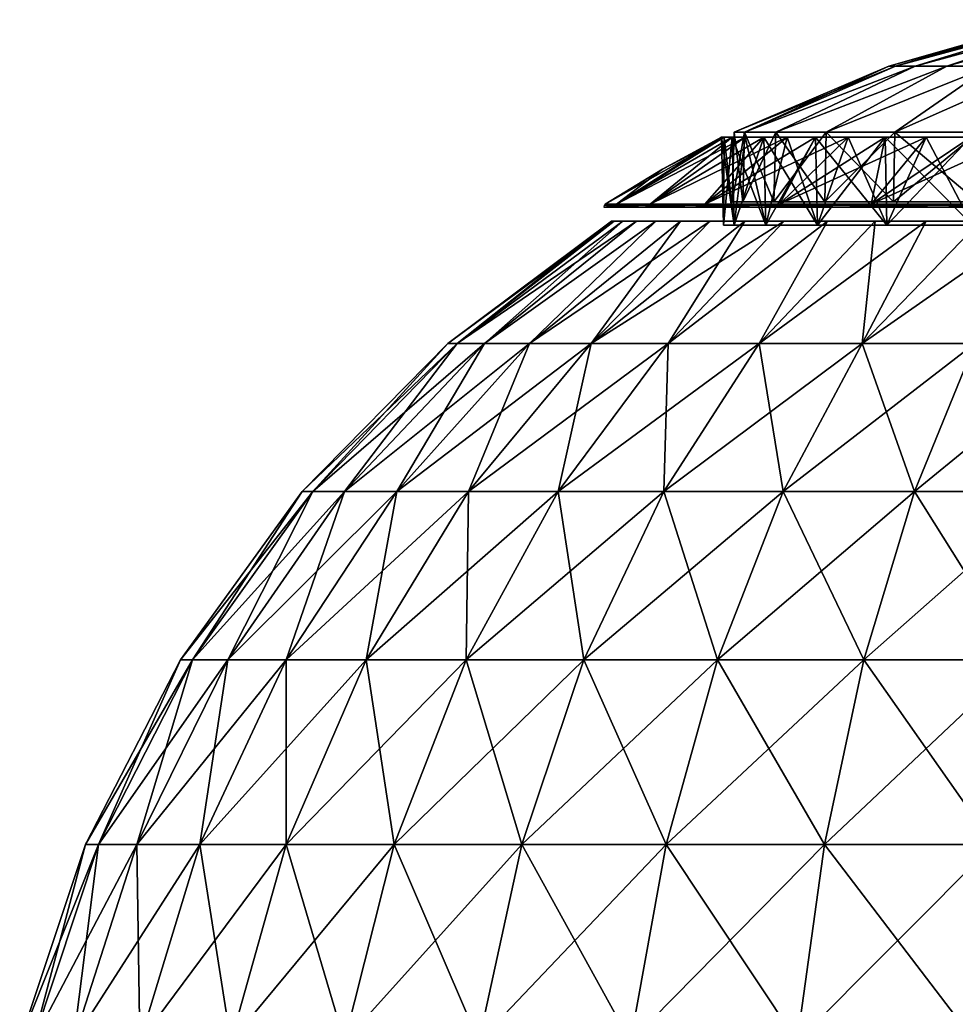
# Model space of a CAD drawing. Header units: millimetres. Extents: x -80 to 80, y -2005 to 66.
# Tile 15 of 23: x -78 to -23, y -1 to 56. Entities that reach past the tile are written whole.
import ezdxf

# ---------------------------------------------------------------- set-up
doc = ezdxf.new("R2010")
doc.units = ezdxf.units.MM
doc.header["$LTSCALE"] = 13.670324
for name, color, linetype in [('10', 7, 'CONTINUOUS'), ('11', 7, 'CONTINUOUS'), ('12', 7, 'CONTINUOUS'), ('13', 7, 'CONTINUOUS'), ('14', 7, 'CONTINUOUS'), ('5', 7, 'CONTINUOUS'), ('6', 7, 'CONTINUOUS'), ('7', 7, 'CONTINUOUS'), ('8', 7, 'CONTINUOUS'), ('9', 7, 'CONTINUOUS')]:
    doc.layers.add(name, color=color, linetype=linetype)

msp = doc.modelspace()

# ---------------------------------------------------------------- linework, layer by layer
at = {"layer": '10', "color": 5, "linetype": 'Continuous', "true_color": 0x0303ff}
for points in [[(-42.749, 45.729, 36.462), (-43.408, 45.729, 44), (-36.484, 49.63, 40.619), (-42.749, 45.729, 36.462)], [(-43.408, 45.729, 44), (-40.072, 47.762, 44), (-36.484, 49.63, 40.619), (-43.408, 45.729, 44)], [(-40.79, 45.729, 29.154), (-42.749, 45.729, 36.462), (-35.242, 49.63, 33.973), (-40.79, 45.729, 29.154)], [(-35.242, 49.63, 33.973), (-42.749, 45.729, 36.462), (-36.016, 49.63, 37.267), (-35.242, 49.63, 33.973)], [(-36.016, 49.63, 37.267), (-42.749, 45.729, 36.462), (-36.484, 49.63, 40.619), (-36.016, 49.63, 37.267)], [(-37.593, 45.729, 22.296), (-40.79, 45.729, 29.154), (-32.799, 49.63, 27.668), (-37.593, 45.729, 22.296)], [(-32.799, 49.63, 27.668), (-40.79, 45.729, 29.154), (-34.166, 49.63, 30.764), (-32.799, 49.63, 27.668)], [(-34.166, 49.63, 30.764), (-40.79, 45.729, 29.154), (-35.242, 49.63, 33.973), (-34.166, 49.63, 30.764)], [(-40.072, 47.762, 44), (-36.64, 49.63, 44), (-36.484, 49.63, 40.619), (-40.072, 47.762, 44)], [(-33.253, 45.729, 16.098), (-37.593, 45.729, 22.296), (-29.24, 49.63, 21.919), (-33.253, 45.729, 16.098)], [(-29.24, 49.63, 21.919), (-37.593, 45.729, 22.296), (-31.152, 49.63, 24.711), (-29.24, 49.63, 21.919)], [(-31.152, 49.63, 24.711), (-37.593, 45.729, 22.296), (-32.799, 49.63, 27.668), (-31.152, 49.63, 24.711)], [(-27.902, 45.729, 10.747), (-33.253, 45.729, 16.098), (-24.684, 49.63, 16.922), (-27.902, 45.729, 10.747)], [(-24.684, 49.63, 16.922), (-33.253, 45.729, 16.098), (-27.077, 49.63, 19.316), (-24.684, 49.63, 16.922)], [(-27.077, 49.63, 19.316), (-33.253, 45.729, 16.098), (-29.24, 49.63, 21.919), (-27.077, 49.63, 19.316)], [(-22.081, 49.63, 14.76), (-27.902, 45.729, 10.747), (-24.684, 49.63, 16.922), (-22.081, 49.63, 14.76)], [(-19.289, 49.63, 12.848), (-27.902, 45.729, 10.747), (-22.081, 49.63, 14.76), (-19.289, 49.63, 12.848)], [(-21.704, 45.729, 6.407), (-27.902, 45.729, 10.747), (-19.289, 49.63, 12.848), (-21.704, 45.729, 6.407)]]:
    msp.add_3dface(points, dxfattribs=at)
at = {"layer": '11', "color": 5, "linetype": 'Continuous', "true_color": 0x0303ff}
for points in [[(-43.5, 45.561, 44), (-42.839, 45.561, 51.554), (-43.476, 45.657, 44), (-43.5, 45.561, 44)], [(-43.408, 45.729, 44), (-43.476, 45.657, 44), (-42.883, 45.657, 51.156), (-43.408, 45.729, 44)], [(-43.476, 45.657, 44), (-42.839, 45.561, 51.554), (-42.883, 45.657, 51.156), (-43.476, 45.657, 44)], [(-42.749, 45.729, 51.538), (-43.408, 45.729, 44), (-42.883, 45.657, 51.156), (-42.749, 45.729, 51.538)], [(-42.749, 45.729, 51.538), (-42.883, 45.657, 51.156), (-41.12, 45.657, 58.116), (-42.749, 45.729, 51.538)], [(-42.883, 45.657, 51.156), (-42.839, 45.561, 51.554), (-41.12, 45.657, 58.116), (-42.883, 45.657, 51.156)], [(-42.839, 45.561, 51.554), (-40.877, 45.561, 58.878), (-41.12, 45.657, 58.116), (-42.839, 45.561, 51.554)], [(-40.79, 45.729, 58.846), (-42.749, 45.729, 51.538), (-41.12, 45.657, 58.116), (-40.79, 45.729, 58.846)], [(-40.79, 45.729, 58.846), (-41.12, 45.657, 58.116), (-38.236, 45.657, 64.692), (-40.79, 45.729, 58.846)], [(-41.12, 45.657, 58.116), (-40.877, 45.561, 58.878), (-38.236, 45.657, 64.692), (-41.12, 45.657, 58.116)], [(-40.877, 45.561, 58.878), (-37.672, 45.561, 65.75), (-38.236, 45.657, 64.692), (-40.877, 45.561, 58.878)], [(-37.593, 45.729, 65.704), (-40.79, 45.729, 58.846), (-38.236, 45.657, 64.692), (-37.593, 45.729, 65.704)], [(-37.593, 45.729, 65.704), (-38.236, 45.657, 64.692), (-34.308, 45.657, 70.703), (-37.593, 45.729, 65.704)], [(-38.236, 45.657, 64.692), (-37.672, 45.561, 65.75), (-34.308, 45.657, 70.703), (-38.236, 45.657, 64.692)], [(-37.672, 45.561, 65.75), (-33.323, 45.561, 71.961), (-34.308, 45.657, 70.703), (-37.672, 45.561, 65.75)], [(-33.253, 45.729, 71.902), (-37.593, 45.729, 65.704), (-34.308, 45.657, 70.703), (-33.253, 45.729, 71.902)], [(-33.253, 45.729, 71.902), (-34.308, 45.657, 70.703), (-29.445, 45.657, 75.986), (-33.253, 45.729, 71.902)], [(-34.308, 45.657, 70.703), (-33.323, 45.561, 71.961), (-29.445, 45.657, 75.986), (-34.308, 45.657, 70.703)], [(-33.323, 45.561, 71.961), (-27.961, 45.561, 77.323), (-29.445, 45.657, 75.986), (-33.323, 45.561, 71.961)], [(-27.902, 45.729, 77.253), (-33.253, 45.729, 71.902), (-29.445, 45.657, 75.986), (-27.902, 45.729, 77.253)], [(-27.902, 45.729, 77.253), (-29.445, 45.657, 75.986), (-23.779, 45.657, 80.396), (-27.902, 45.729, 77.253)], [(-29.445, 45.657, 75.986), (-27.961, 45.561, 77.323), (-23.779, 45.657, 80.396), (-29.445, 45.657, 75.986)], [(-27.961, 45.561, 77.323), (-21.75, 45.561, 81.672), (-23.779, 45.657, 80.396), (-27.961, 45.561, 77.323)], [(-21.704, 45.729, 81.593), (-27.902, 45.729, 77.253), (-23.779, 45.657, 80.396), (-21.704, 45.729, 81.593)], [(-21.704, 45.729, 81.593), (-23.779, 45.657, 80.396), (-17.464, 45.657, 83.814), (-21.704, 45.729, 81.593)], [(-23.779, 45.657, 80.396), (-21.75, 45.561, 81.672), (-17.464, 45.657, 83.814), (-23.779, 45.657, 80.396)]]:
    msp.add_3dface(points, dxfattribs=at)
at = {"layer": '12', "color": 5, "linetype": 'Continuous', "true_color": 0x0303ff}
for points in [[(-35.885, 44.514, 37.292), (-36.64, 49.63, 44), (-36.506, 44.514, 44), (-35.885, 44.514, 37.292)], [(-36.484, 49.63, 40.619), (-36.64, 49.63, 44), (-35.885, 44.514, 37.292), (-36.484, 49.63, 40.619)], [(-36.016, 49.63, 37.267), (-36.484, 49.63, 40.619), (-35.885, 44.514, 37.292), (-36.016, 49.63, 37.267)], [(-35.242, 49.63, 33.973), (-36.016, 49.63, 37.267), (-34.041, 44.514, 30.812), (-35.242, 49.63, 33.973)], [(-34.041, 44.514, 30.812), (-36.016, 49.63, 37.267), (-35.885, 44.514, 37.292), (-34.041, 44.514, 30.812)], [(-34.166, 49.63, 30.764), (-35.242, 49.63, 33.973), (-34.041, 44.514, 30.812), (-34.166, 49.63, 30.764)], [(-32.799, 49.63, 27.668), (-34.166, 49.63, 30.764), (-31.038, 44.514, 24.782), (-32.799, 49.63, 27.668)], [(-31.038, 44.514, 24.782), (-34.166, 49.63, 30.764), (-34.041, 44.514, 30.812), (-31.038, 44.514, 24.782)], [(-31.152, 49.63, 24.711), (-32.799, 49.63, 27.668), (-31.038, 44.514, 24.782), (-31.152, 49.63, 24.711)], [(-29.24, 49.63, 21.919), (-31.152, 49.63, 24.711), (-26.979, 44.514, 19.406), (-29.24, 49.63, 21.919)], [(-26.979, 44.514, 19.406), (-31.152, 49.63, 24.711), (-31.038, 44.514, 24.782), (-26.979, 44.514, 19.406)], [(-27.077, 49.63, 19.316), (-29.24, 49.63, 21.919), (-26.979, 44.514, 19.406), (-27.077, 49.63, 19.316)], [(-22, 44.514, 14.867), (-27.077, 49.63, 19.316), (-26.979, 44.514, 19.406), (-22, 44.514, 14.867)], [(-24.684, 49.63, 16.922), (-27.077, 49.63, 19.316), (-22, 44.514, 14.867), (-24.684, 49.63, 16.922)], [(-22.081, 49.63, 14.76), (-24.684, 49.63, 16.922), (-22, 44.514, 14.867), (-22.081, 49.63, 14.76)]]:
    msp.add_3dface(points, dxfattribs=at)
at = {"layer": '13', "color": 5, "linetype": 'Continuous', "true_color": 0x0303ff}
for points in [[(-36.64, 49.63, 44), (-36.484, 49.63, 47.381), (-36.506, 44.514, 44), (-36.64, 49.63, 44)], [(-36.484, 49.63, 47.381), (-36.016, 49.63, 50.733), (-36.506, 44.514, 44), (-36.484, 49.63, 47.381)], [(-36.506, 44.514, 44), (-36.016, 49.63, 50.733), (-35.885, 44.514, 50.708), (-36.506, 44.514, 44)], [(-36.016, 49.63, 50.733), (-35.242, 49.63, 54.027), (-35.885, 44.514, 50.708), (-36.016, 49.63, 50.733)], [(-35.242, 49.63, 54.027), (-34.166, 49.63, 57.236), (-35.885, 44.514, 50.708), (-35.242, 49.63, 54.027)], [(-35.885, 44.514, 50.708), (-34.166, 49.63, 57.236), (-34.041, 44.514, 57.188), (-35.885, 44.514, 50.708)], [(-34.166, 49.63, 57.236), (-32.799, 49.63, 60.332), (-34.041, 44.514, 57.188), (-34.166, 49.63, 57.236)], [(-32.799, 49.63, 60.332), (-31.152, 49.63, 63.289), (-34.041, 44.514, 57.188), (-32.799, 49.63, 60.332)], [(-34.041, 44.514, 57.188), (-31.152, 49.63, 63.289), (-31.038, 44.514, 63.218), (-34.041, 44.514, 57.188)], [(-31.152, 49.63, 63.289), (-29.24, 49.63, 66.081), (-31.038, 44.514, 63.218), (-31.152, 49.63, 63.289)], [(-31.038, 44.514, 63.218), (-27.077, 49.63, 68.684), (-26.979, 44.514, 68.594), (-31.038, 44.514, 63.218)], [(-29.24, 49.63, 66.081), (-27.077, 49.63, 68.684), (-31.038, 44.514, 63.218), (-29.24, 49.63, 66.081)], [(-27.077, 49.63, 68.684), (-24.684, 49.63, 71.078), (-26.979, 44.514, 68.594), (-27.077, 49.63, 68.684)], [(-24.684, 49.63, 71.078), (-22.081, 49.63, 73.24), (-26.979, 44.514, 68.594), (-24.684, 49.63, 71.078)], [(-26.979, 44.514, 68.594), (-22.081, 49.63, 73.24), (-22, 44.514, 73.133), (-26.979, 44.514, 68.594)]]:
    msp.add_3dface(points, dxfattribs=at)
at = {"layer": '14', "color": 250, "linetype": 'Continuous', "true_color": 0x1c1c1c}
for points in [[(-52.053, 37.596, 51.484), (-43.049, 44.739, 44), (-52.589, 37.596, 44), (-52.053, 37.596, 51.484)], [(-52.589, 37.596, 44), (-42.885, 44.739, 40.248), (-52.053, 37.596, 36.516), (-52.589, 37.596, 44)], [(-43.049, 44.739, 44), (-42.885, 44.739, 40.248), (-52.589, 37.596, 44), (-43.049, 44.739, 44)], [(-50.458, 37.596, 58.816), (-42.395, 44.739, 51.475), (-52.053, 37.596, 51.484), (-50.458, 37.596, 58.816)], [(-42.395, 44.739, 51.475), (-42.885, 44.739, 47.752), (-52.053, 37.596, 51.484), (-42.395, 44.739, 51.475)], [(-42.885, 44.739, 47.752), (-43.049, 44.739, 44), (-52.053, 37.596, 51.484), (-42.885, 44.739, 47.752)], [(-42.885, 44.739, 40.248), (-42.395, 44.739, 36.525), (-52.053, 37.596, 36.516), (-42.885, 44.739, 40.248)], [(-52.053, 37.596, 36.516), (-41.582, 44.739, 32.858), (-50.458, 37.596, 29.184), (-52.053, 37.596, 36.516)], [(-42.395, 44.739, 36.525), (-41.582, 44.739, 32.858), (-52.053, 37.596, 36.516), (-42.395, 44.739, 36.525)], [(-47.836, 37.596, 65.846), (-40.453, 44.739, 58.724), (-50.458, 37.596, 58.816), (-47.836, 37.596, 65.846)], [(-40.453, 44.739, 58.724), (-41.582, 44.739, 55.142), (-50.458, 37.596, 58.816), (-40.453, 44.739, 58.724)], [(-41.582, 44.739, 55.142), (-42.395, 44.739, 51.475), (-50.458, 37.596, 58.816), (-41.582, 44.739, 55.142)], [(-50.458, 37.596, 29.184), (-40.453, 44.739, 29.276), (-47.836, 37.596, 22.154), (-50.458, 37.596, 29.184)], [(-41.582, 44.739, 32.858), (-40.453, 44.739, 29.276), (-50.458, 37.596, 29.184), (-41.582, 44.739, 32.858)], [(-44.24, 37.596, 72.432), (-39.016, 44.739, 62.193), (-47.836, 37.596, 65.846), (-44.24, 37.596, 72.432)], [(-39.016, 44.739, 62.193), (-40.453, 44.739, 58.724), (-47.836, 37.596, 65.846), (-39.016, 44.739, 62.193)], [(-40.453, 44.739, 29.276), (-39.016, 44.739, 25.807), (-47.836, 37.596, 22.154), (-40.453, 44.739, 29.276)], [(-47.836, 37.596, 22.154), (-37.282, 44.739, 22.475), (-44.24, 37.596, 15.568), (-47.836, 37.596, 22.154)], [(-39.016, 44.739, 25.807), (-37.282, 44.739, 22.475), (-47.836, 37.596, 22.154), (-39.016, 44.739, 25.807)], [(-39.744, 37.596, 78.438), (-35.264, 44.739, 68.692), (-44.24, 37.596, 72.432), (-39.744, 37.596, 78.438)], [(-35.264, 44.739, 68.692), (-37.282, 44.739, 65.525), (-44.24, 37.596, 72.432), (-35.264, 44.739, 68.692)], [(-37.282, 44.739, 65.525), (-39.016, 44.739, 62.193), (-44.24, 37.596, 72.432), (-37.282, 44.739, 65.525)], [(-44.24, 37.596, 15.568), (-32.978, 44.739, 16.328), (-39.744, 37.596, 9.562), (-44.24, 37.596, 15.568)], [(-35.264, 44.739, 19.308), (-32.978, 44.739, 16.328), (-44.24, 37.596, 15.568), (-35.264, 44.739, 19.308)], [(-37.282, 44.739, 22.475), (-35.264, 44.739, 19.308), (-44.24, 37.596, 15.568), (-37.282, 44.739, 22.475)], [(-30.44, 44.739, 74.44), (-32.978, 44.739, 71.672), (-39.744, 37.596, 78.438), (-30.44, 44.739, 74.44)], [(-32.978, 44.739, 71.672), (-35.264, 44.739, 68.692), (-39.744, 37.596, 78.438), (-32.978, 44.739, 71.672)], [(-34.438, 37.596, 83.744), (-30.44, 44.739, 74.44), (-39.744, 37.596, 78.438), (-34.438, 37.596, 83.744)], [(-39.744, 37.596, 9.562), (-30.44, 44.739, 13.56), (-34.438, 37.596, 4.256), (-39.744, 37.596, 9.562)], [(-32.978, 44.739, 16.328), (-30.44, 44.739, 13.56), (-39.744, 37.596, 9.562), (-32.978, 44.739, 16.328)], [(-28.432, 37.596, 88.24), (-27.672, 44.739, 76.978), (-34.438, 37.596, 83.744), (-28.432, 37.596, 88.24)], [(-27.672, 44.739, 76.978), (-30.44, 44.739, 74.44), (-34.438, 37.596, 83.744), (-27.672, 44.739, 76.978)], [(-30.44, 44.739, 13.56), (-27.672, 44.739, 11.022), (-34.438, 37.596, 4.256), (-30.44, 44.739, 13.56)], [(-34.438, 37.596, 4.256), (-24.692, 44.739, 8.736), (-28.432, 37.596, -0.24), (-34.438, 37.596, 4.256)], [(-27.672, 44.739, 11.022), (-24.692, 44.739, 8.736), (-34.438, 37.596, 4.256), (-27.672, 44.739, 11.022)], [(-21.846, 37.596, 91.836), (-21.525, 44.739, 81.282), (-28.432, 37.596, 88.24), (-21.846, 37.596, 91.836)], [(-21.525, 44.739, 81.282), (-24.692, 44.739, 79.264), (-28.432, 37.596, 88.24), (-21.525, 44.739, 81.282)], [(-24.692, 44.739, 79.264), (-27.672, 44.739, 76.978), (-28.432, 37.596, 88.24), (-24.692, 44.739, 79.264)], [(-24.692, 44.739, 8.736), (-21.525, 44.739, 6.718), (-28.432, 37.596, -0.24), (-24.692, 44.739, 8.736)], [(-28.432, 37.596, -0.24), (-18.193, 44.739, 4.984), (-21.846, 37.596, -3.836), (-28.432, 37.596, -0.24)], [(-21.525, 44.739, 6.718), (-18.193, 44.739, 4.984), (-28.432, 37.596, -0.24), (-21.525, 44.739, 6.718)], [(-61.086, 28.967, 44), (-52.053, 37.596, 36.516), (-60.464, 28.967, 35.307), (-61.086, 28.967, 44)], [(-60.464, 28.967, 52.693), (-52.589, 37.596, 44), (-61.086, 28.967, 44), (-60.464, 28.967, 52.693)], [(-52.589, 37.596, 44), (-52.053, 37.596, 36.516), (-61.086, 28.967, 44), (-52.589, 37.596, 44)], [(-52.053, 37.596, 51.484), (-52.589, 37.596, 44), (-60.464, 28.967, 52.693), (-52.053, 37.596, 51.484)], [(-60.464, 28.967, 35.307), (-50.458, 37.596, 29.184), (-58.612, 28.967, 26.79), (-60.464, 28.967, 35.307)], [(-52.053, 37.596, 36.516), (-50.458, 37.596, 29.184), (-60.464, 28.967, 35.307), (-52.053, 37.596, 36.516)], [(-58.612, 28.967, 61.21), (-52.053, 37.596, 51.484), (-60.464, 28.967, 52.693), (-58.612, 28.967, 61.21)], [(-55.566, 28.967, 69.376), (-50.458, 37.596, 58.816), (-58.612, 28.967, 61.21), (-55.566, 28.967, 69.376)], [(-50.458, 37.596, 58.816), (-52.053, 37.596, 51.484), (-58.612, 28.967, 61.21), (-50.458, 37.596, 58.816)], [(-58.612, 28.967, 26.79), (-47.836, 37.596, 22.154), (-55.566, 28.967, 18.624), (-58.612, 28.967, 26.79)], [(-50.458, 37.596, 29.184), (-47.836, 37.596, 22.154), (-58.612, 28.967, 26.79), (-50.458, 37.596, 29.184)], [(-51.389, 28.967, 77.026), (-47.836, 37.596, 65.846), (-55.566, 28.967, 69.376), (-51.389, 28.967, 77.026)], [(-47.836, 37.596, 65.846), (-50.458, 37.596, 58.816), (-55.566, 28.967, 69.376), (-47.836, 37.596, 65.846)], [(-55.566, 28.967, 18.624), (-44.24, 37.596, 15.568), (-51.389, 28.967, 10.974), (-55.566, 28.967, 18.624)], [(-47.836, 37.596, 22.154), (-44.24, 37.596, 15.568), (-55.566, 28.967, 18.624), (-47.836, 37.596, 22.154)], [(-46.166, 28.967, 84.003), (-44.24, 37.596, 72.432), (-51.389, 28.967, 77.026), (-46.166, 28.967, 84.003)], [(-44.24, 37.596, 72.432), (-47.836, 37.596, 65.846), (-51.389, 28.967, 77.026), (-44.24, 37.596, 72.432)], [(-44.24, 37.596, 15.568), (-39.744, 37.596, 9.562), (-51.389, 28.967, 10.974), (-44.24, 37.596, 15.568)], [(-51.389, 28.967, 10.974), (-39.744, 37.596, 9.562), (-46.166, 28.967, 3.997), (-51.389, 28.967, 10.974)], [(-40.003, 28.967, 90.166), (-39.744, 37.596, 78.438), (-46.166, 28.967, 84.003), (-40.003, 28.967, 90.166)], [(-39.744, 37.596, 78.438), (-44.24, 37.596, 72.432), (-46.166, 28.967, 84.003), (-39.744, 37.596, 78.438)], [(-39.744, 37.596, 9.562), (-34.438, 37.596, 4.256), (-46.166, 28.967, 3.997), (-39.744, 37.596, 9.562)], [(-46.166, 28.967, 3.997), (-34.438, 37.596, 4.256), (-40.003, 28.967, -2.166), (-46.166, 28.967, 3.997)], [(-33.026, 28.967, 95.389), (-34.438, 37.596, 83.744), (-40.003, 28.967, 90.166), (-33.026, 28.967, 95.389)], [(-34.438, 37.596, 83.744), (-39.744, 37.596, 78.438), (-40.003, 28.967, 90.166), (-34.438, 37.596, 83.744)], [(-40.003, 28.967, -2.166), (-28.432, 37.596, -0.24), (-33.026, 28.967, -7.389), (-40.003, 28.967, -2.166)], [(-34.438, 37.596, 4.256), (-28.432, 37.596, -0.24), (-40.003, 28.967, -2.166), (-34.438, 37.596, 4.256)], [(-28.432, 37.596, 88.24), (-34.438, 37.596, 83.744), (-33.026, 28.967, 95.389), (-28.432, 37.596, 88.24)], [(-25.376, 28.967, 99.566), (-28.432, 37.596, 88.24), (-33.026, 28.967, 95.389), (-25.376, 28.967, 99.566)], [(-33.026, 28.967, -7.389), (-21.846, 37.596, -3.836), (-25.376, 28.967, -11.566), (-33.026, 28.967, -7.389)], [(-28.432, 37.596, -0.24), (-21.846, 37.596, -3.836), (-33.026, 28.967, -7.389), (-28.432, 37.596, -0.24)], [(-21.846, 37.596, 91.836), (-28.432, 37.596, 88.24), (-25.376, 28.967, 99.566), (-21.846, 37.596, 91.836)], [(-17.21, 28.967, 102.612), (-21.846, 37.596, 91.836), (-25.376, 28.967, 99.566), (-17.21, 28.967, 102.612)], [(-25.376, 28.967, -11.566), (-14.816, 37.596, -6.458), (-17.21, 28.967, -14.612), (-25.376, 28.967, -11.566)], [(-21.846, 37.596, -3.836), (-14.816, 37.596, -6.458), (-25.376, 28.967, -11.566), (-21.846, 37.596, -3.836)], [(-61.086, 28.967, 44), (-60.464, 28.967, 35.307), (-68.184, 19.154, 44), (-61.086, 28.967, 44)], [(-67.49, 19.154, 53.704), (-61.086, 28.967, 44), (-68.184, 19.154, 44), (-67.49, 19.154, 53.704)], [(-68.184, 19.154, 44), (-60.464, 28.967, 35.307), (-67.49, 19.154, 34.296), (-68.184, 19.154, 44)], [(-65.422, 19.154, 63.21), (-60.464, 28.967, 52.693), (-67.49, 19.154, 53.704), (-65.422, 19.154, 63.21)], [(-60.464, 28.967, 52.693), (-61.086, 28.967, 44), (-67.49, 19.154, 53.704), (-60.464, 28.967, 52.693)], [(-60.464, 28.967, 35.307), (-58.612, 28.967, 26.79), (-67.49, 19.154, 34.296), (-60.464, 28.967, 35.307)], [(-67.49, 19.154, 34.296), (-58.612, 28.967, 26.79), (-65.422, 19.154, 24.79), (-67.49, 19.154, 34.296)], [(-62.022, 19.154, 72.325), (-58.612, 28.967, 61.21), (-65.422, 19.154, 63.21), (-62.022, 19.154, 72.325)], [(-58.612, 28.967, 61.21), (-60.464, 28.967, 52.693), (-65.422, 19.154, 63.21), (-58.612, 28.967, 61.21)], [(-58.612, 28.967, 26.79), (-55.566, 28.967, 18.624), (-65.422, 19.154, 24.79), (-58.612, 28.967, 26.79)], [(-65.422, 19.154, 24.79), (-55.566, 28.967, 18.624), (-62.022, 19.154, 15.675), (-65.422, 19.154, 24.79)], [(-57.36, 19.154, 80.863), (-55.566, 28.967, 69.376), (-62.022, 19.154, 72.325), (-57.36, 19.154, 80.863)], [(-55.566, 28.967, 69.376), (-58.612, 28.967, 61.21), (-62.022, 19.154, 72.325), (-55.566, 28.967, 69.376)], [(-62.022, 19.154, 15.675), (-51.389, 28.967, 10.974), (-57.36, 19.154, 7.137), (-62.022, 19.154, 15.675)], [(-55.566, 28.967, 18.624), (-51.389, 28.967, 10.974), (-62.022, 19.154, 15.675), (-55.566, 28.967, 18.624)], [(-51.53, 19.154, 88.651), (-51.389, 28.967, 77.026), (-57.36, 19.154, 80.863), (-51.53, 19.154, 88.651)], [(-51.389, 28.967, 77.026), (-55.566, 28.967, 69.376), (-57.36, 19.154, 80.863), (-51.389, 28.967, 77.026)], [(-57.36, 19.154, 7.137), (-46.166, 28.967, 3.997), (-51.53, 19.154, -0.651), (-57.36, 19.154, 7.137)], [(-51.389, 28.967, 10.974), (-46.166, 28.967, 3.997), (-57.36, 19.154, 7.137), (-51.389, 28.967, 10.974)], [(-44.651, 19.154, 95.53), (-46.166, 28.967, 84.003), (-51.53, 19.154, 88.651), (-44.651, 19.154, 95.53)], [(-46.166, 28.967, 84.003), (-51.389, 28.967, 77.026), (-51.53, 19.154, 88.651), (-46.166, 28.967, 84.003)], [(-51.53, 19.154, -0.651), (-40.003, 28.967, -2.166), (-44.651, 19.154, -7.53), (-51.53, 19.154, -0.651)], [(-46.166, 28.967, 3.997), (-40.003, 28.967, -2.166), (-51.53, 19.154, -0.651), (-46.166, 28.967, 3.997)], [(-40.003, 28.967, 90.166), (-46.166, 28.967, 84.003), (-44.651, 19.154, 95.53), (-40.003, 28.967, 90.166)], [(-36.863, 19.154, 101.36), (-40.003, 28.967, 90.166), (-44.651, 19.154, 95.53), (-36.863, 19.154, 101.36)], [(-40.003, 28.967, -2.166), (-33.026, 28.967, -7.389), (-44.651, 19.154, -7.53), (-40.003, 28.967, -2.166)], [(-44.651, 19.154, -7.53), (-33.026, 28.967, -7.389), (-36.863, 19.154, -13.36), (-44.651, 19.154, -7.53)], [(-33.026, 28.967, 95.389), (-40.003, 28.967, 90.166), (-36.863, 19.154, 101.36), (-33.026, 28.967, 95.389)], [(-28.325, 19.154, 106.022), (-33.026, 28.967, 95.389), (-36.863, 19.154, 101.36), (-28.325, 19.154, 106.022)], [(-36.863, 19.154, -13.36), (-25.376, 28.967, -11.566), (-28.325, 19.154, -18.022), (-36.863, 19.154, -13.36)], [(-33.026, 28.967, -7.389), (-25.376, 28.967, -11.566), (-36.863, 19.154, -13.36), (-33.026, 28.967, -7.389)], [(-25.376, 28.967, 99.566), (-33.026, 28.967, 95.389), (-28.325, 19.154, 106.022), (-25.376, 28.967, 99.566)], [(-19.21, 19.154, 109.422), (-25.376, 28.967, 99.566), (-28.325, 19.154, 106.022), (-19.21, 19.154, 109.422)], [(-28.325, 19.154, -18.022), (-17.21, 28.967, -14.612), (-19.21, 19.154, -21.422), (-28.325, 19.154, -18.022)], [(-25.376, 28.967, -11.566), (-17.21, 28.967, -14.612), (-28.325, 19.154, -18.022), (-25.376, 28.967, -11.566)], [(-17.21, 28.967, 102.612), (-25.376, 28.967, 99.566), (-19.21, 19.154, 109.422), (-17.21, 28.967, 102.612)], [(-68.184, 19.154, 44), (-67.49, 19.154, 34.296), (-73.719, 8.382, 44), (-68.184, 19.154, 44)], [(-72.968, 8.382, 54.491), (-68.184, 19.154, 44), (-73.719, 8.382, 44), (-72.968, 8.382, 54.491)], [(-73.719, 8.382, 44), (-67.49, 19.154, 34.296), (-72.968, 8.382, 33.509), (-73.719, 8.382, 44)], [(-67.49, 19.154, 53.704), (-68.184, 19.154, 44), (-72.968, 8.382, 54.491), (-67.49, 19.154, 53.704)], [(-70.733, 8.382, 64.769), (-67.49, 19.154, 53.704), (-72.968, 8.382, 54.491), (-70.733, 8.382, 64.769)], [(-67.49, 19.154, 34.296), (-65.422, 19.154, 24.79), (-72.968, 8.382, 33.509), (-67.49, 19.154, 34.296)], [(-72.968, 8.382, 33.509), (-65.422, 19.154, 24.79), (-70.733, 8.382, 23.231), (-72.968, 8.382, 33.509)], [(-65.422, 19.154, 63.21), (-67.49, 19.154, 53.704), (-70.733, 8.382, 64.769), (-65.422, 19.154, 63.21)], [(-67.057, 8.382, 74.624), (-65.422, 19.154, 63.21), (-70.733, 8.382, 64.769), (-67.057, 8.382, 74.624)], [(-65.422, 19.154, 24.79), (-62.022, 19.154, 15.675), (-70.733, 8.382, 23.231), (-65.422, 19.154, 24.79)], [(-70.733, 8.382, 23.231), (-62.022, 19.154, 15.675), (-67.057, 8.382, 13.376), (-70.733, 8.382, 23.231)], [(-62.022, 19.154, 72.325), (-65.422, 19.154, 63.21), (-67.057, 8.382, 74.624), (-62.022, 19.154, 72.325)], [(-62.016, 8.382, 83.855), (-62.022, 19.154, 72.325), (-67.057, 8.382, 74.624), (-62.016, 8.382, 83.855)], [(-62.022, 19.154, 15.675), (-57.36, 19.154, 7.137), (-67.057, 8.382, 13.376), (-62.022, 19.154, 15.675)], [(-67.057, 8.382, 13.376), (-57.36, 19.154, 7.137), (-62.016, 8.382, 4.145), (-67.057, 8.382, 13.376)], [(-57.36, 19.154, 80.863), (-62.022, 19.154, 72.325), (-62.016, 8.382, 83.855), (-57.36, 19.154, 80.863)], [(-55.713, 8.382, 92.276), (-57.36, 19.154, 80.863), (-62.016, 8.382, 83.855), (-55.713, 8.382, 92.276)], [(-57.36, 19.154, 7.137), (-51.53, 19.154, -0.651), (-62.016, 8.382, 4.145), (-57.36, 19.154, 7.137)], [(-62.016, 8.382, 4.145), (-51.53, 19.154, -0.651), (-55.713, 8.382, -4.276), (-62.016, 8.382, 4.145)], [(-51.53, 19.154, 88.651), (-57.36, 19.154, 80.863), (-55.713, 8.382, 92.276), (-51.53, 19.154, 88.651)], [(-48.276, 8.382, 99.713), (-51.53, 19.154, 88.651), (-55.713, 8.382, 92.276), (-48.276, 8.382, 99.713)], [(-55.713, 8.382, -4.276), (-44.651, 19.154, -7.53), (-48.276, 8.382, -11.713), (-55.713, 8.382, -4.276)], [(-51.53, 19.154, -0.651), (-44.651, 19.154, -7.53), (-55.713, 8.382, -4.276), (-51.53, 19.154, -0.651)], [(-44.651, 19.154, 95.53), (-51.53, 19.154, 88.651), (-48.276, 8.382, 99.713), (-44.651, 19.154, 95.53)], [(-39.855, 8.382, 106.016), (-44.651, 19.154, 95.53), (-48.276, 8.382, 99.713), (-39.855, 8.382, 106.016)], [(-44.651, 19.154, -7.53), (-36.863, 19.154, -13.36), (-48.276, 8.382, -11.713), (-44.651, 19.154, -7.53)], [(-48.276, 8.382, -11.713), (-36.863, 19.154, -13.36), (-39.855, 8.382, -18.016), (-48.276, 8.382, -11.713)], [(-36.863, 19.154, 101.36), (-44.651, 19.154, 95.53), (-39.855, 8.382, 106.016), (-36.863, 19.154, 101.36)], [(-30.624, 8.382, 111.057), (-36.863, 19.154, 101.36), (-39.855, 8.382, 106.016), (-30.624, 8.382, 111.057)], [(-36.863, 19.154, -13.36), (-28.325, 19.154, -18.022), (-39.855, 8.382, -18.016), (-36.863, 19.154, -13.36)], [(-39.855, 8.382, -18.016), (-28.325, 19.154, -18.022), (-30.624, 8.382, -23.057), (-39.855, 8.382, -18.016)], [(-28.325, 19.154, 106.022), (-36.863, 19.154, 101.36), (-30.624, 8.382, 111.057), (-28.325, 19.154, 106.022)], [(-30.624, 8.382, -23.057), (-19.21, 19.154, -21.422), (-20.769, 8.382, -26.733), (-30.624, 8.382, -23.057)], [(-20.769, 8.382, 114.733), (-28.325, 19.154, 106.022), (-30.624, 8.382, 111.057), (-20.769, 8.382, 114.733)], [(-28.325, 19.154, -18.022), (-19.21, 19.154, -21.422), (-30.624, 8.382, -23.057), (-28.325, 19.154, -18.022)], [(-19.21, 19.154, 109.422), (-28.325, 19.154, 106.022), (-20.769, 8.382, 114.733), (-19.21, 19.154, 109.422)], [(-77.565, -3.102, 44), (-72.968, 8.382, 33.509), (-76.775, -3.102, 32.961), (-77.565, -3.102, 44)], [(-76.775, -3.102, 55.039), (-73.719, 8.382, 44), (-77.565, -3.102, 44), (-76.775, -3.102, 55.039)], [(-73.719, 8.382, 44), (-72.968, 8.382, 33.509), (-77.565, -3.102, 44), (-73.719, 8.382, 44)], [(-76.775, -3.102, 32.961), (-70.733, 8.382, 23.231), (-74.423, -3.102, 22.148), (-76.775, -3.102, 32.961)], [(-72.968, 8.382, 33.509), (-70.733, 8.382, 23.231), (-76.775, -3.102, 32.961), (-72.968, 8.382, 33.509)], [(-74.423, -3.102, 65.852), (-72.968, 8.382, 54.491), (-76.775, -3.102, 55.039), (-74.423, -3.102, 65.852)], [(-72.968, 8.382, 54.491), (-73.719, 8.382, 44), (-76.775, -3.102, 55.039), (-72.968, 8.382, 54.491)], [(-70.733, 8.382, 23.231), (-67.057, 8.382, 13.376), (-74.423, -3.102, 22.148), (-70.733, 8.382, 23.231)], [(-70.555, -3.102, 76.221), (-70.733, 8.382, 64.769), (-74.423, -3.102, 65.852), (-70.555, -3.102, 76.221)], [(-70.733, 8.382, 64.769), (-72.968, 8.382, 54.491), (-74.423, -3.102, 65.852), (-70.733, 8.382, 64.769)], [(-74.423, -3.102, 22.148), (-67.057, 8.382, 13.376), (-70.555, -3.102, 11.779), (-74.423, -3.102, 22.148)], [(-67.057, 8.382, 74.624), (-70.733, 8.382, 64.769), (-70.555, -3.102, 76.221), (-67.057, 8.382, 74.624)], [(-67.057, 8.382, 13.376), (-62.016, 8.382, 4.145), (-70.555, -3.102, 11.779), (-67.057, 8.382, 13.376)], [(-70.555, -3.102, 11.779), (-62.016, 8.382, 4.145), (-65.251, -3.102, 2.065), (-70.555, -3.102, 11.779)], [(-65.251, -3.102, 85.935), (-67.057, 8.382, 74.624), (-70.555, -3.102, 76.221), (-65.251, -3.102, 85.935)], [(-62.016, 8.382, 83.855), (-67.057, 8.382, 74.624), (-65.251, -3.102, 85.935), (-62.016, 8.382, 83.855)], [(-65.251, -3.102, 2.065), (-55.713, 8.382, -4.276), (-58.619, -3.102, -6.794), (-65.251, -3.102, 2.065)], [(-62.016, 8.382, 4.145), (-55.713, 8.382, -4.276), (-65.251, -3.102, 2.065), (-62.016, 8.382, 4.145)], [(-58.619, -3.102, 94.794), (-62.016, 8.382, 83.855), (-65.251, -3.102, 85.935), (-58.619, -3.102, 94.794)], [(-55.713, 8.382, 92.276), (-62.016, 8.382, 83.855), (-58.619, -3.102, 94.794), (-55.713, 8.382, 92.276)], [(-58.619, -3.102, -6.794), (-48.276, 8.382, -11.713), (-50.794, -3.102, -14.619), (-58.619, -3.102, -6.794)], [(-55.713, 8.382, -4.276), (-48.276, 8.382, -11.713), (-58.619, -3.102, -6.794), (-55.713, 8.382, -4.276)], [(-50.794, -3.102, 102.619), (-55.713, 8.382, 92.276), (-58.619, -3.102, 94.794), (-50.794, -3.102, 102.619)], [(-48.276, 8.382, 99.713), (-55.713, 8.382, 92.276), (-50.794, -3.102, 102.619), (-48.276, 8.382, 99.713)], [(-50.794, -3.102, -14.619), (-39.855, 8.382, -18.016), (-41.935, -3.102, -21.251), (-50.794, -3.102, -14.619)], [(-48.276, 8.382, -11.713), (-39.855, 8.382, -18.016), (-50.794, -3.102, -14.619), (-48.276, 8.382, -11.713)], [(-41.935, -3.102, 109.251), (-48.276, 8.382, 99.713), (-50.794, -3.102, 102.619), (-41.935, -3.102, 109.251)], [(-39.855, 8.382, 106.016), (-48.276, 8.382, 99.713), (-41.935, -3.102, 109.251), (-39.855, 8.382, 106.016)], [(-41.935, -3.102, -21.251), (-30.624, 8.382, -23.057), (-32.221, -3.102, -26.555), (-41.935, -3.102, -21.251)], [(-39.855, 8.382, -18.016), (-30.624, 8.382, -23.057), (-41.935, -3.102, -21.251), (-39.855, 8.382, -18.016)], [(-32.221, -3.102, 114.555), (-39.855, 8.382, 106.016), (-41.935, -3.102, 109.251), (-32.221, -3.102, 114.555)], [(-30.624, 8.382, 111.057), (-39.855, 8.382, 106.016), (-32.221, -3.102, 114.555), (-30.624, 8.382, 111.057)], [(-30.624, 8.382, -23.057), (-20.769, 8.382, -26.733), (-32.221, -3.102, -26.555), (-30.624, 8.382, -23.057)], [(-21.852, -3.102, 118.423), (-30.624, 8.382, 111.057), (-32.221, -3.102, 114.555), (-21.852, -3.102, 118.423)], [(-32.221, -3.102, -26.555), (-20.769, 8.382, -26.733), (-21.852, -3.102, -30.423), (-32.221, -3.102, -26.555)], [(-20.769, 8.382, 114.733), (-30.624, 8.382, 111.057), (-21.852, -3.102, 118.423), (-20.769, 8.382, 114.733)]]:
    msp.add_3dface(points, dxfattribs=at)
at = {"layer": '5', "color": 18, "linetype": 'Continuous', "true_color": 0x640303}
for points in [[(-26.862, 53.769, 44), (-26.479, 53.769, 48.518), (-17.409, 56.487, 44), (-26.862, 53.769, 44)], [(-26.479, 53.769, 48.518), (-25.342, 53.769, 52.908), (-16.505, 56.487, 49.535), (-26.479, 53.769, 48.518)], [(-17.409, 56.487, 44), (-26.479, 53.769, 48.518), (-17.181, 56.487, 46.804), (-17.409, 56.487, 44)], [(-17.181, 56.487, 46.804), (-26.479, 53.769, 48.518), (-16.505, 56.487, 49.535), (-17.181, 56.487, 46.804)], [(-25.342, 53.769, 52.908), (-23.482, 53.769, 57.044), (-15.398, 56.487, 52.122), (-25.342, 53.769, 52.908)], [(-16.505, 56.487, 49.535), (-25.342, 53.769, 52.908), (-15.398, 56.487, 52.122), (-16.505, 56.487, 49.535)], [(-23.482, 53.769, 57.044), (-20.954, 53.769, 60.808), (-13.889, 56.487, 54.496), (-23.482, 53.769, 57.044)], [(-15.398, 56.487, 52.122), (-23.482, 53.769, 57.044), (-13.889, 56.487, 54.496), (-15.398, 56.487, 52.122)], [(-35.894, 49.923, 44), (-35.283, 49.923, 50.595), (-26.862, 53.769, 44), (-35.894, 49.923, 44)], [(-35.283, 49.923, 50.595), (-33.47, 49.923, 56.966), (-25.342, 53.769, 52.908), (-35.283, 49.923, 50.595)], [(-26.862, 53.769, 44), (-35.283, 49.923, 50.595), (-26.479, 53.769, 48.518), (-26.862, 53.769, 44)], [(-26.479, 53.769, 48.518), (-35.283, 49.923, 50.595), (-25.342, 53.769, 52.908), (-26.479, 53.769, 48.518)], [(-33.47, 49.923, 56.966), (-30.518, 49.923, 62.896), (-23.482, 53.769, 57.044), (-33.47, 49.923, 56.966)], [(-25.342, 53.769, 52.908), (-33.47, 49.923, 56.966), (-23.482, 53.769, 57.044), (-25.342, 53.769, 52.908)], [(-30.518, 49.923, 62.896), (-26.526, 49.923, 68.182), (-20.954, 53.769, 60.808), (-30.518, 49.923, 62.896)], [(-23.482, 53.769, 57.044), (-30.518, 49.923, 62.896), (-20.954, 53.769, 60.808), (-23.482, 53.769, 57.044)], [(-26.526, 49.923, 68.182), (-21.631, 49.923, 72.644), (-17.828, 53.769, 64.093), (-26.526, 49.923, 68.182)], [(-20.954, 53.769, 60.808), (-26.526, 49.923, 68.182), (-17.828, 53.769, 64.093), (-20.954, 53.769, 60.808)]]:
    msp.add_3dface(points, dxfattribs=at)
at = {"layer": '6', "color": 18, "linetype": 'Continuous', "true_color": 0x640303}
for points in [[(-26.862, 53.769, 44), (-17.409, 56.487, 44), (-17.181, 56.487, 41.196), (-26.862, 53.769, 44)], [(-26.862, 53.769, 44), (-17.181, 56.487, 41.196), (-26.479, 53.769, 39.482), (-26.862, 53.769, 44)], [(-17.181, 56.487, 41.196), (-16.505, 56.487, 38.465), (-26.479, 53.769, 39.482), (-17.181, 56.487, 41.196)], [(-26.479, 53.769, 39.482), (-16.505, 56.487, 38.465), (-25.342, 53.769, 35.092), (-26.479, 53.769, 39.482)], [(-16.505, 56.487, 38.465), (-15.398, 56.487, 35.878), (-25.342, 53.769, 35.092), (-16.505, 56.487, 38.465)], [(-25.342, 53.769, 35.092), (-15.398, 56.487, 35.878), (-23.482, 53.769, 30.956), (-25.342, 53.769, 35.092)], [(-23.482, 53.769, 30.956), (-13.889, 56.487, 33.504), (-20.954, 53.769, 27.192), (-23.482, 53.769, 30.956)], [(-15.398, 56.487, 35.878), (-13.889, 56.487, 33.504), (-23.482, 53.769, 30.956), (-15.398, 56.487, 35.878)], [(-35.894, 49.923, 44), (-26.862, 53.769, 44), (-26.479, 53.769, 39.482), (-35.894, 49.923, 44)], [(-35.894, 49.923, 44), (-26.479, 53.769, 39.482), (-35.283, 49.923, 37.405), (-35.894, 49.923, 44)], [(-35.283, 49.923, 37.405), (-25.342, 53.769, 35.092), (-33.47, 49.923, 31.034), (-35.283, 49.923, 37.405)], [(-26.479, 53.769, 39.482), (-25.342, 53.769, 35.092), (-35.283, 49.923, 37.405), (-26.479, 53.769, 39.482)], [(-33.47, 49.923, 31.034), (-23.482, 53.769, 30.956), (-30.518, 49.923, 25.104), (-33.47, 49.923, 31.034)], [(-25.342, 53.769, 35.092), (-23.482, 53.769, 30.956), (-33.47, 49.923, 31.034), (-25.342, 53.769, 35.092)], [(-23.482, 53.769, 30.956), (-20.954, 53.769, 27.192), (-30.518, 49.923, 25.104), (-23.482, 53.769, 30.956)], [(-30.518, 49.923, 25.104), (-20.954, 53.769, 27.192), (-26.526, 49.923, 19.818), (-30.518, 49.923, 25.104)], [(-20.954, 53.769, 27.192), (-17.828, 53.769, 23.907), (-26.526, 49.923, 19.818), (-20.954, 53.769, 27.192)], [(-26.526, 49.923, 19.818), (-17.828, 53.769, 23.907), (-21.631, 49.923, 15.356), (-26.526, 49.923, 19.818)]]:
    msp.add_3dface(points, dxfattribs=at)
at = {"layer": '7', "color": 18, "linetype": 'Continuous', "true_color": 0x640303}
for points in [[(-36, 45.87, 44), (-35.283, 49.923, 37.405), (-35.387, 45.87, 37.385), (-36, 45.87, 44)], [(-35.894, 49.923, 44), (-35.283, 49.923, 37.405), (-36, 45.87, 44), (-35.894, 49.923, 44)], [(-35.387, 45.87, 37.385), (-33.47, 49.923, 31.034), (-33.569, 45.87, 30.995), (-35.387, 45.87, 37.385)], [(-35.283, 49.923, 37.405), (-33.47, 49.923, 31.034), (-35.387, 45.87, 37.385), (-35.283, 49.923, 37.405)], [(-33.569, 45.87, 30.995), (-30.518, 49.923, 25.104), (-30.608, 45.87, 25.048), (-33.569, 45.87, 30.995)], [(-33.47, 49.923, 31.034), (-30.518, 49.923, 25.104), (-33.569, 45.87, 30.995), (-33.47, 49.923, 31.034)], [(-30.608, 45.87, 25.048), (-26.526, 49.923, 19.818), (-26.604, 45.87, 19.747), (-30.608, 45.87, 25.048)], [(-30.518, 49.923, 25.104), (-26.526, 49.923, 19.818), (-30.608, 45.87, 25.048), (-30.518, 49.923, 25.104)], [(-26.526, 49.923, 19.818), (-21.631, 49.923, 15.356), (-26.604, 45.87, 19.747), (-26.526, 49.923, 19.818)], [(-26.604, 45.87, 19.747), (-21.631, 49.923, 15.356), (-21.695, 45.87, 15.271), (-26.604, 45.87, 19.747)]]:
    msp.add_3dface(points, dxfattribs=at)
at = {"layer": '8', "color": 18, "linetype": 'Continuous', "true_color": 0x640303}
for points in [[(-35.894, 49.923, 44), (-36, 45.87, 44), (-35.387, 45.87, 50.615), (-35.894, 49.923, 44)], [(-35.283, 49.923, 50.595), (-35.894, 49.923, 44), (-35.387, 45.87, 50.615), (-35.283, 49.923, 50.595)], [(-33.569, 45.87, 57.005), (-35.283, 49.923, 50.595), (-35.387, 45.87, 50.615), (-33.569, 45.87, 57.005)], [(-33.47, 49.923, 56.966), (-35.283, 49.923, 50.595), (-33.569, 45.87, 57.005), (-33.47, 49.923, 56.966)], [(-30.608, 45.87, 62.952), (-33.47, 49.923, 56.966), (-33.569, 45.87, 57.005), (-30.608, 45.87, 62.952)], [(-30.518, 49.923, 62.896), (-33.47, 49.923, 56.966), (-30.608, 45.87, 62.952), (-30.518, 49.923, 62.896)], [(-26.604, 45.87, 68.253), (-30.518, 49.923, 62.896), (-30.608, 45.87, 62.952), (-26.604, 45.87, 68.253)], [(-26.526, 49.923, 68.182), (-30.518, 49.923, 62.896), (-26.604, 45.87, 68.253), (-26.526, 49.923, 68.182)], [(-21.695, 45.87, 72.729), (-26.526, 49.923, 68.182), (-26.604, 45.87, 68.253), (-21.695, 45.87, 72.729)], [(-21.631, 49.923, 72.644), (-26.526, 49.923, 68.182), (-21.695, 45.87, 72.729), (-21.631, 49.923, 72.644)]]:
    msp.add_3dface(points, dxfattribs=at)
at = {"layer": '9', "color": 5, "linetype": 'Continuous', "true_color": 0x0303ff}
for points in [[(-36.484, 49.63, 47.381), (-42.749, 45.729, 51.538), (-36.016, 49.63, 50.733), (-36.484, 49.63, 47.381)], [(-36.64, 49.63, 44), (-42.749, 45.729, 51.538), (-36.484, 49.63, 47.381), (-36.64, 49.63, 44)], [(-40.072, 47.762, 44), (-42.749, 45.729, 51.538), (-36.64, 49.63, 44), (-40.072, 47.762, 44)], [(-42.749, 45.729, 51.538), (-40.79, 45.729, 58.846), (-36.016, 49.63, 50.733), (-42.749, 45.729, 51.538)], [(-35.242, 49.63, 54.027), (-40.79, 45.729, 58.846), (-34.166, 49.63, 57.236), (-35.242, 49.63, 54.027)], [(-36.016, 49.63, 50.733), (-40.79, 45.729, 58.846), (-35.242, 49.63, 54.027), (-36.016, 49.63, 50.733)], [(-40.79, 45.729, 58.846), (-37.593, 45.729, 65.704), (-34.166, 49.63, 57.236), (-40.79, 45.729, 58.846)], [(-32.799, 49.63, 60.332), (-37.593, 45.729, 65.704), (-31.152, 49.63, 63.289), (-32.799, 49.63, 60.332)], [(-34.166, 49.63, 57.236), (-37.593, 45.729, 65.704), (-32.799, 49.63, 60.332), (-34.166, 49.63, 57.236)], [(-37.593, 45.729, 65.704), (-33.253, 45.729, 71.902), (-31.152, 49.63, 63.289), (-37.593, 45.729, 65.704)], [(-29.24, 49.63, 66.081), (-33.253, 45.729, 71.902), (-27.077, 49.63, 68.684), (-29.24, 49.63, 66.081)], [(-31.152, 49.63, 63.289), (-33.253, 45.729, 71.902), (-29.24, 49.63, 66.081), (-31.152, 49.63, 63.289)], [(-33.253, 45.729, 71.902), (-27.902, 45.729, 77.253), (-27.077, 49.63, 68.684), (-33.253, 45.729, 71.902)], [(-27.902, 45.729, 77.253), (-21.704, 45.729, 81.593), (-22.081, 49.63, 73.24), (-27.902, 45.729, 77.253)], [(-24.684, 49.63, 71.078), (-27.902, 45.729, 77.253), (-22.081, 49.63, 73.24), (-24.684, 49.63, 71.078)], [(-27.077, 49.63, 68.684), (-27.902, 45.729, 77.253), (-24.684, 49.63, 71.078), (-27.077, 49.63, 68.684)], [(-43.408, 45.729, 44), (-42.749, 45.729, 51.538), (-40.072, 47.762, 44), (-43.408, 45.729, 44)]]:
    msp.add_3dface(points, dxfattribs=at)

doc.saveas('drawing.dxf')
